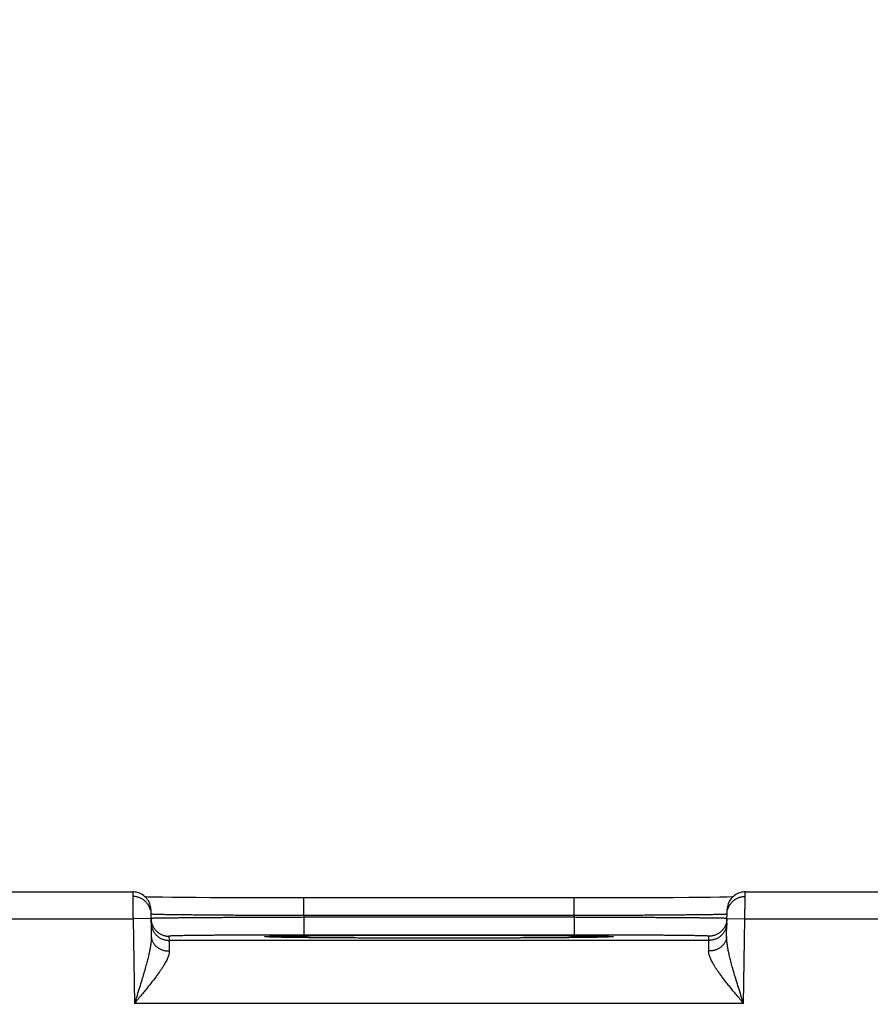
# Model space of a CAD drawing. Header units: inches. Extents: x 0 to 34, y 0 to 22.
# Tile 82 of 120: x 19.4 to 20.3, y 17.5 to 18.6. Entities that reach past the tile are written whole.
import ezdxf

# ---------------------------------------------------------------- set-up
doc = ezdxf.new("R2010")
doc.units = ezdxf.units.IN
doc.header["$LTSCALE"] = 1.87
doc.header["$MEASUREMENT"] = 0
doc.layers.get('0').update_dxf_attribs({"linetype": 'CONTINUOUS'})
doc.layers.add('DIMENSIONS', color=7, linetype='CONTINUOUS')
doc.styles.get("Standard").update_dxf_attribs({"font": 'txt', "width": 0.8})
doc.dimstyles.new('DIMSTYLE_1', dxfattribs={"dimtxt": 0.125, "dimasz": 0.18, "dimexe": 0.18, "dimexo": 0.0625, "dimgap": 0.09, "dimtad": 0, "dimtih": 1, "dimtoh": 1, "dimdec": 3, "dimzin": 4, "dimdsep": 46, "dimtxsty": 'STANDARD', "dimblk": '_FILLED', "dimblk1": '_FILLED', "dimblk2": '_FILLED', "dimcen": 0.09, "dimadec": 0, "dimazin": 0, "dimtp": 0.01, "dimtm": 0.01, "dimtfac": 1, "dimtdec": 3, "dimtofl": 0, "dimtmove": 0, "dimatfit": 3, "dimldrblk": '_FILLED', "dimfxl": 1, "dimtolj": 1, "dimtzin": 4, "dimarcsym": 0})

# ---------------------------------------------------------------- blocks, each defined once
blk = doc.blocks.new('_FILLED')
at = {"color": 0, "linetype": 'BYBLOCK'}
blk.add_solid([(0, 0), (-1, 0.1736), (-1, -0.1736)], dxfattribs=at)
blk = doc.blocks.new('*D7')
at = {"layer": 'DIMENSIONS', "color": 2, "linetype": 'CONTINUOUS'}
for p, q in [((18.9066, 16.3596), (18.9066, 19.2305)), ((25.4066, 16.3596), (25.4066, 19.2305)), ((18.9066, 19.1055), (21.0708, 19.1055)), ((25.4066, 19.1055), (22.5208, 19.1055))]:
    blk.add_line(p, q, dxfattribs=at)
at = {"layer": 'DIMENSIONS', "color": 2, "linetype": 'CONTINUOUS', "xscale": 0.18, "yscale": 0.18, "zscale": 0.18, "rotation": 180}
blk.add_blockref('_FILLED', (18.9066, 19.1055), dxfattribs=at)
at = {"layer": 'DIMENSIONS', "color": 2, "linetype": 'CONTINUOUS', "xscale": 0.18, "yscale": 0.18, "zscale": 0.18}
blk.add_blockref('_FILLED', (25.4066, 19.1055), dxfattribs=at)
at = {"layer": 'DIMENSIONS', "color": 2, "linetype": 'CONTINUOUS', "width": 0.8}
for s, p in [('[', (21.7583, 19.043)), (']', (22.3583, 19.043)), ('6.500', (21.1333, 19.043)), ('165.1', (21.8583, 19.043))]:
    blk.add_text(s, height=0.125, dxfattribs=at).set_placement(p)

msp = doc.modelspace()

# ---------------------------------------------------------------- linework, layer by layer
at = {"color": 7, "linetype": 'CONTINUOUS'}
for p, q in [((19.2331, 17.6052), (19.4821, 17.6052)), ((20.1631, 17.6052), (20.4121, 17.6052)), ((19.4992, 17.5995), (19.496, 17.5996)), ((19.5062, 17.5994), (19.4992, 17.5995)), ((19.5149, 17.5993), (19.5062, 17.5994)), ((19.5259, 17.5991), (19.5149, 17.5993)), ((19.5392, 17.599), (19.5259, 17.5991)), ((19.5525, 17.5989), (19.5392, 17.599)), ((19.5681, 17.5988), (19.5525, 17.5989)), ((19.5863, 17.5987), (19.5681, 17.5988)), ((19.6074, 17.5986), (19.5863, 17.5987)), ((19.6268, 17.5986), (19.6074, 17.5986)), ((19.6485, 17.5985), (19.6268, 17.5986)), ((19.6722, 17.5985), (19.6485, 17.5985)), ((19.6722, 17.5789), (19.6722, 17.5985)), ((19.9873, 17.5985), (19.6722, 17.5985)), ((19.973, 17.5789), (19.973, 17.5985)), ((20.0079, 17.5986), (19.9873, 17.5985)), ((20.0264, 17.5986), (20.0079, 17.5986)), ((20.0483, 17.5987), (20.0264, 17.5986)), ((20.0672, 17.5988), (20.0483, 17.5987)), ((20.0835, 17.5988), (20.0672, 17.5988)), ((20.1005, 17.599), (20.0835, 17.5988)), ((20.1139, 17.5991), (20.1005, 17.599)), ((20.1247, 17.5992), (20.1139, 17.5991)), ((20.135, 17.5993), (20.1247, 17.5992)), ((20.1429, 17.5995), (20.135, 17.5993)), ((20.1492, 17.5996), (20.1429, 17.5995)), ((19.5021, 17.5856), (19.5026, 17.5558)), ((19.6722, 17.5789), (19.6722, 17.577)), ((19.973, 17.5789), (19.6722, 17.5789)), ((19.973, 17.5789), (19.9729, 17.577)), ((20.1425, 17.5558), (20.1431, 17.5856)), ((19.2329, 17.5752), (19.4823, 17.5752)), ((19.5023, 17.5756), (19.4823, 17.5752)), ((19.4823, 17.5752), (19.4839, 17.4813)), ((19.6722, 17.577), (19.6722, 17.5573)), ((19.9729, 17.577), (19.6722, 17.577)), ((19.9729, 17.577), (19.9729, 17.5573)), ((20.1429, 17.5756), (20.1629, 17.5752)), ((20.1612, 17.4813), (20.1629, 17.5752)), ((20.1629, 17.5752), (20.4123, 17.5752)), ((19.5222, 17.556), (19.5223, 17.5513)), ((19.9729, 17.5573), (19.6722, 17.5573)), ((20.1228, 17.5513), (20.1229, 17.556)), ((20.1228, 17.5513), (19.5223, 17.5513)), ((19.6322, 17.5552), (19.6318, 17.5552)), ((19.6327, 17.5551), (19.6322, 17.5552)), ((19.6333, 17.5551), (19.6327, 17.5551)), ((19.6345, 17.5551), (19.6333, 17.5551)), ((19.6359, 17.555), (19.6345, 17.5551)), ((19.6386, 17.5549), (19.6359, 17.555)), ((19.642, 17.5549), (19.6386, 17.5549)), ((19.6474, 17.5547), (19.642, 17.5549)), ((19.6543, 17.5546), (19.6474, 17.5547)), ((19.6627, 17.5545), (19.6543, 17.5546)), ((19.673, 17.5544), (19.6627, 17.5545)), ((19.6853, 17.5543), (19.673, 17.5544)), ((19.7001, 17.5541), (19.6853, 17.5543)), ((19.7183, 17.554), (19.7001, 17.5541)), ((19.7365, 17.5539), (19.7183, 17.554)), ((19.7591, 17.5539), (19.7365, 17.5539)), ((19.7795, 17.5538), (19.7591, 17.5539)), ((19.804, 17.5538), (19.7795, 17.5538)), ((19.8289, 17.5538), (19.804, 17.5538)), ((19.848, 17.5538), (19.8289, 17.5538)), ((19.8708, 17.5538), (19.848, 17.5538)), ((19.8909, 17.5539), (19.8708, 17.5538)), ((19.9127, 17.554), (19.8909, 17.5539)), ((19.9312, 17.5541), (19.9127, 17.554)), ((19.9464, 17.5542), (19.9312, 17.5541)), ((19.9611, 17.5543), (19.9464, 17.5542)), ((19.9731, 17.5544), (19.9611, 17.5543)), ((19.9831, 17.5545), (19.9731, 17.5544)), ((19.9913, 17.5546), (19.9831, 17.5545)), ((19.998, 17.5547), (19.9913, 17.5546)), ((20.0032, 17.5549), (19.998, 17.5547)), ((20.0071, 17.5549), (20.0032, 17.5549)), ((20.0095, 17.555), (20.0071, 17.5549)), ((20.0109, 17.5551), (20.0095, 17.555)), ((20.0118, 17.5551), (20.0109, 17.5551)), ((20.0126, 17.5551), (20.0118, 17.5551)), ((20.013, 17.5552), (20.0126, 17.5551)), ((20.0133, 17.5552), (20.013, 17.5552)), ((20.0136, 17.5552), (20.0133, 17.5552)), ((20.0138, 17.5552), (20.0136, 17.5552)), ((20.1612, 17.4813), (19.4839, 17.4813))]:
    msp.add_line(p, q, dxfattribs=at)
for points in [[(19.5021, 17.5856), (19.502, 17.5872), (19.5017, 17.5889), (19.5014, 17.5905), (19.5008, 17.5921), (19.5002, 17.5937), (19.4994, 17.5952), (19.4985, 17.5966), (19.4975, 17.5979), (19.4964, 17.5992), (19.4952, 17.6003), (19.4939, 17.6014), (19.4925, 17.6023), (19.491, 17.6031), (19.4895, 17.6038), (19.4879, 17.6044), (19.4863, 17.6048), (19.4846, 17.6051), (19.4829, 17.6052), (19.4821, 17.6052)], [(20.1631, 17.6052), (20.1622, 17.6052), (20.1605, 17.6051), (20.1589, 17.6048), (20.1573, 17.6044), (20.1557, 17.6038), (20.1541, 17.6031), (20.1527, 17.6023), (20.1513, 17.6014), (20.15, 17.6003), (20.1487, 17.5992), (20.1476, 17.5979), (20.1466, 17.5966), (20.1457, 17.5952), (20.1449, 17.5937), (20.1443, 17.5921), (20.1438, 17.5905), (20.1434, 17.5889), (20.1432, 17.5872), (20.1431, 17.5856)], [(19.6318, 17.5552), (19.6315, 17.5552), (19.6313, 17.5552), (19.6312, 17.5552), (19.6312, 17.5552), (19.6311, 17.5552), (19.6311, 17.5552), (19.6311, 17.5552)], [(20.014, 17.5552), (20.014, 17.5552), (20.014, 17.5552), (20.0139, 17.5552), (20.0138, 17.5552)]]:
    msp.add_lwpolyline(points, dxfattribs=at)
for points, knots in [([(19.4821, 17.6052), (19.4821, 17.6052), (19.4821, 17.605), (19.4821, 17.6049), (19.4821, 17.6044), (19.4821, 17.6039), (19.4821, 17.6031), (19.4821, 17.6023), (19.4821, 17.6012), (19.4821, 17.6), (19.4821, 17.5987), (19.4821, 17.5972), (19.4821, 17.5957), (19.4821, 17.594), (19.4822, 17.5921), (19.4822, 17.5902), (19.4822, 17.5882), (19.4822, 17.5862), (19.4822, 17.5841), (19.4822, 17.5819), (19.4822, 17.5797), (19.4822, 17.5775), (19.4823, 17.576), (19.4823, 17.5752)], [0, 0, 0, 0, 0.002136, 0.009964, 0.023398, 0.042364, 0.066754, 0.096432, 0.131227, 0.170942, 0.215353, 0.26421, 0.317235, 0.374122, 0.434545, 0.498149, 0.564559, 0.633389, 0.704248, 0.77674, 0.850464, 0.925019, 1, 1, 1, 1]), ([(19.5015, 17.5854), (19.5015, 17.5855), (19.5013, 17.5861), (19.5009, 17.5873), (19.5002, 17.5889), (19.4994, 17.5904), (19.4985, 17.5918), (19.4974, 17.5932), (19.4962, 17.5945), (19.4949, 17.5956), (19.4935, 17.5967), (19.4921, 17.5976), (19.4905, 17.5984), (19.4889, 17.599), (19.4873, 17.5995), (19.4856, 17.5999), (19.4839, 17.6001), (19.4827, 17.6002), (19.4822, 17.6002)], [0, 0, 0, 0, 0.00913, 0.075186, 0.141243, 0.2073, 0.273357, 0.339414, 0.405471, 0.471529, 0.537587, 0.603645, 0.669704, 0.735763, 0.801822, 0.867881, 0.933941, 1, 1, 1, 1]), ([(20.1437, 17.5854), (20.1437, 17.5855), (20.1439, 17.5861), (20.1442, 17.5873), (20.1449, 17.5889), (20.1457, 17.5904), (20.1467, 17.5918), (20.1478, 17.5932), (20.1489, 17.5945), (20.1502, 17.5956), (20.1516, 17.5967), (20.1531, 17.5976), (20.1546, 17.5984), (20.1562, 17.599), (20.1578, 17.5995), (20.1595, 17.5999), (20.1612, 17.6001), (20.1624, 17.6002), (20.163, 17.6002)], [0, 0, 0, 0, 0.009121, 0.075178, 0.141235, 0.207292, 0.27335, 0.339408, 0.405466, 0.471524, 0.537583, 0.603642, 0.669701, 0.735761, 0.80182, 0.86788, 0.93394, 1, 1, 1, 1]), ([(20.1629, 17.5752), (20.1629, 17.576), (20.1629, 17.5775), (20.1629, 17.5797), (20.1629, 17.5819), (20.1629, 17.5841), (20.1629, 17.5862), (20.163, 17.5882), (20.163, 17.5902), (20.163, 17.5921), (20.163, 17.594), (20.163, 17.5957), (20.163, 17.5972), (20.163, 17.5987), (20.163, 17.6), (20.163, 17.6012), (20.163, 17.6023), (20.163, 17.6031), (20.163, 17.6039), (20.1631, 17.6044), (20.1631, 17.6049), (20.1631, 17.605), (20.1631, 17.6052), (20.1631, 17.6052)], [0, 0, 0, 0, 0.075034, 0.149641, 0.223416, 0.295959, 0.366868, 0.435746, 0.502203, 0.565852, 0.626317, 0.683245, 0.736306, 0.785198, 0.82964, 0.869383, 0.904202, 0.933901, 0.958309, 0.977287, 0.990731, 0.998565, 1, 1, 1, 1]), ([(19.6722, 17.5789), (19.6694, 17.5789), (19.6638, 17.5789), (19.6555, 17.5789), (19.6472, 17.5789), (19.639, 17.579), (19.6309, 17.579), (19.6228, 17.579), (19.6149, 17.5791), (19.6071, 17.5791), (19.5995, 17.5792), (19.5921, 17.5792), (19.5848, 17.5792), (19.5778, 17.5793), (19.571, 17.5793), (19.5644, 17.5794), (19.5581, 17.5795), (19.5521, 17.5795), (19.5463, 17.5796), (19.5409, 17.5796), (19.5358, 17.5797), (19.531, 17.5797), (19.5265, 17.5798), (19.5224, 17.5799), (19.5186, 17.5799), (19.5153, 17.58), (19.5123, 17.5801), (19.5096, 17.5801), (19.5074, 17.5802), (19.5056, 17.5803), (19.5042, 17.5803), (19.5031, 17.5804), (19.5026, 17.5805), (19.5024, 17.5805)], [0, 0, 0, 0, 0.049155, 0.098194, 0.146994, 0.195435, 0.2434, 0.290773, 0.33744, 0.383287, 0.428202, 0.472078, 0.514808, 0.556292, 0.596432, 0.635133, 0.672305, 0.707859, 0.741713, 0.773786, 0.804002, 0.832287, 0.858575, 0.8828, 0.904905, 0.924833, 0.942537, 0.957972, 0.971101, 0.98189, 0.990314, 0.996355, 1, 1, 1, 1]), ([(20.1428, 17.5805), (20.1425, 17.5805), (20.1421, 17.5804), (20.141, 17.5803), (20.1396, 17.5803), (20.1377, 17.5802), (20.1355, 17.5801), (20.1329, 17.5801), (20.1299, 17.58), (20.1265, 17.5799), (20.1228, 17.5799), (20.1187, 17.5798), (20.1142, 17.5797), (20.1094, 17.5797), (20.1043, 17.5796), (20.0988, 17.5796), (20.0931, 17.5795), (20.0871, 17.5795), (20.0808, 17.5794), (20.0742, 17.5793), (20.0674, 17.5793), (20.0603, 17.5792), (20.0531, 17.5792), (20.0456, 17.5792), (20.038, 17.5791), (20.0302, 17.5791), (20.0223, 17.579), (20.0143, 17.579), (20.0061, 17.579), (19.9979, 17.5789), (19.9896, 17.5789), (19.9813, 17.5789), (19.9758, 17.5789), (19.973, 17.5789)], [0, 0, 0, 0, 0.003645, 0.009684, 0.018107, 0.028894, 0.042018, 0.057449, 0.075148, 0.09507, 0.117167, 0.141384, 0.167662, 0.195939, 0.226145, 0.25821, 0.292059, 0.32761, 0.364782, 0.403486, 0.443631, 0.485122, 0.527861, 0.571744, 0.616667, 0.662522, 0.709196, 0.756577, 0.804549, 0.852996, 0.9018, 0.950843, 1, 1, 1, 1]), ([(19.5023, 17.5756), (19.5023, 17.575), (19.5023, 17.5739), (19.5026, 17.5724), (19.5028, 17.5715), (19.5029, 17.5711)], [0, 0, 0, 0, 0.363067, 0.744925, 1, 1, 1, 1]), ([(19.5023, 17.571), (19.5023, 17.5704), (19.5024, 17.5692), (19.5027, 17.5675), (19.5031, 17.5659), (19.5036, 17.5642), (19.5043, 17.5626), (19.5051, 17.5611), (19.5061, 17.5597), (19.5071, 17.5583), (19.5083, 17.557), (19.5096, 17.5559), (19.511, 17.5548), (19.5124, 17.5539), (19.514, 17.5531), (19.5156, 17.5525), (19.5172, 17.552), (19.5189, 17.5516), (19.5206, 17.5514), (19.5218, 17.5513), (19.5223, 17.5513)], [0, 0, 0, 0, 0.055555, 0.111109, 0.166664, 0.222218, 0.277773, 0.333328, 0.388883, 0.444439, 0.499994, 0.55555, 0.611106, 0.666662, 0.722218, 0.777774, 0.83333, 0.888887, 0.944443, 1, 1, 1, 1]), ([(19.6722, 17.577), (19.6694, 17.5769), (19.6639, 17.5769), (19.6555, 17.5769), (19.6473, 17.5769), (19.6391, 17.5769), (19.6309, 17.5768), (19.6229, 17.5768), (19.615, 17.5768), (19.6072, 17.5767), (19.5996, 17.5767), (19.5921, 17.5767), (19.5849, 17.5766), (19.5778, 17.5766), (19.571, 17.5766), (19.5645, 17.5765), (19.5582, 17.5765), (19.5521, 17.5764), (19.5464, 17.5764), (19.5409, 17.5763), (19.5358, 17.5763), (19.531, 17.5762), (19.5266, 17.5762), (19.5225, 17.5761), (19.5187, 17.5761), (19.5153, 17.576), (19.5123, 17.576), (19.5097, 17.5759), (19.5075, 17.5759), (19.5056, 17.5759), (19.5043, 17.5758), (19.5031, 17.5758), (19.5027, 17.5757), (19.5025, 17.5757)], [0, 0, 0, 0, 0.049161, 0.098206, 0.147009, 0.195448, 0.243408, 0.290777, 0.337442, 0.383293, 0.428217, 0.472101, 0.514839, 0.556327, 0.59647, 0.635176, 0.672353, 0.707914, 0.741774, 0.773851, 0.80407, 0.832357, 0.858646, 0.882873, 0.904978, 0.924906, 0.942606, 0.958034, 0.971153, 0.981932, 0.990346, 0.996373, 1, 1, 1, 1]), ([(19.5029, 17.5711), (19.5029, 17.5709), (19.5031, 17.5702), (19.5035, 17.5689), (19.5042, 17.5673), (19.505, 17.5658), (19.506, 17.5643), (19.507, 17.563), (19.5082, 17.5617), (19.5095, 17.5606), (19.5109, 17.5595), (19.5123, 17.5586), (19.5139, 17.5578), (19.5155, 17.5572), (19.5171, 17.5566), (19.5188, 17.5563), (19.5205, 17.556), (19.5217, 17.556), (19.5222, 17.556)], [0, 0, 0, 0, 0.021655, 0.086877, 0.152099, 0.217321, 0.282543, 0.347765, 0.412988, 0.478211, 0.543434, 0.608657, 0.673881, 0.739105, 0.804328, 0.869552, 0.934776, 1, 1, 1, 1]), ([(20.1427, 17.5757), (20.1424, 17.5757), (20.142, 17.5758), (20.1409, 17.5758), (20.1395, 17.5759), (20.1377, 17.5759), (20.1354, 17.5759), (20.1328, 17.576), (20.1298, 17.576), (20.1264, 17.5761), (20.1227, 17.5761), (20.1186, 17.5762), (20.1141, 17.5762), (20.1093, 17.5763), (20.1042, 17.5763), (20.0988, 17.5764), (20.093, 17.5764), (20.087, 17.5765), (20.0807, 17.5765), (20.0741, 17.5766), (20.0673, 17.5766), (20.0603, 17.5766), (20.053, 17.5767), (20.0456, 17.5767), (20.038, 17.5767), (20.0302, 17.5768), (20.0223, 17.5768), (20.0142, 17.5768), (20.0061, 17.5769), (19.9979, 17.5769), (19.9896, 17.5769), (19.9813, 17.5769), (19.9757, 17.5769), (19.9729, 17.577)], [0, 0, 0, 0, 0.003627, 0.009653, 0.018064, 0.028841, 0.041957, 0.057381, 0.075076, 0.094998, 0.117096, 0.141315, 0.167595, 0.195872, 0.226081, 0.258151, 0.292005, 0.327564, 0.364742, 0.403451, 0.4436, 0.485095, 0.52784, 0.571732, 0.616662, 0.66252, 0.709192, 0.756569, 0.804536, 0.852981, 0.901789, 0.950837, 1, 1, 1, 1]), ([(20.1428, 17.571), (20.1428, 17.5704), (20.1427, 17.5692), (20.1425, 17.5675), (20.1421, 17.5659), (20.1415, 17.5642), (20.1408, 17.5626), (20.14, 17.5611), (20.1391, 17.5597), (20.138, 17.5583), (20.1368, 17.557), (20.1356, 17.5559), (20.1342, 17.5548), (20.1327, 17.5539), (20.1312, 17.5531), (20.1296, 17.5525), (20.1279, 17.552), (20.1262, 17.5516), (20.1245, 17.5514), (20.1234, 17.5513), (20.1228, 17.5513)], [0, 0, 0, 0, 0.055555, 0.111109, 0.166664, 0.222218, 0.277773, 0.333328, 0.388883, 0.444439, 0.499994, 0.55555, 0.611106, 0.666662, 0.722218, 0.777774, 0.83333, 0.888887, 0.944443, 1, 1, 1, 1]), ([(20.1423, 17.5711), (20.1422, 17.5709), (20.142, 17.5702), (20.1416, 17.5689), (20.1409, 17.5673), (20.1401, 17.5658), (20.1392, 17.5643), (20.1381, 17.563), (20.1369, 17.5617), (20.1356, 17.5606), (20.1343, 17.5595), (20.1328, 17.5586), (20.1313, 17.5578), (20.1297, 17.5572), (20.128, 17.5566), (20.1263, 17.5563), (20.1246, 17.556), (20.1235, 17.556), (20.1229, 17.556)], [0, 0, 0, 0, 0.021655, 0.086877, 0.152099, 0.217321, 0.282543, 0.347765, 0.412988, 0.478211, 0.543434, 0.608657, 0.673881, 0.739105, 0.804328, 0.869552, 0.934776, 1, 1, 1, 1]), ([(20.1429, 17.5756), (20.1429, 17.575), (20.1428, 17.5739), (20.1426, 17.5724), (20.1424, 17.5715), (20.1423, 17.5711)], [0, 0, 0, 0, 0.363067, 0.744925, 1, 1, 1, 1]), ([(19.6722, 17.5573), (19.6697, 17.5573), (19.6647, 17.5573), (19.6571, 17.5573), (19.6496, 17.5573), (19.6422, 17.5573), (19.6348, 17.5573), (19.6274, 17.5572), (19.6202, 17.5572), (19.6132, 17.5572), (19.6063, 17.5572), (19.5995, 17.5571), (19.593, 17.5571), (19.5866, 17.5571), (19.5805, 17.557), (19.5746, 17.557), (19.569, 17.5569), (19.5636, 17.5569), (19.5585, 17.5568), (19.5537, 17.5568), (19.5492, 17.5567), (19.545, 17.5567), (19.5412, 17.5566), (19.5377, 17.5566), (19.5345, 17.5565), (19.5317, 17.5565), (19.5292, 17.5564), (19.5271, 17.5563), (19.5254, 17.5563), (19.5241, 17.5562), (19.5231, 17.5562), (19.5226, 17.5561), (19.5222, 17.5561), (19.5222, 17.556)], [0, 0, 0, 0, 0.050196, 0.100459, 0.150615, 0.200489, 0.249914, 0.298725, 0.34676, 0.393873, 0.439958, 0.484911, 0.528627, 0.570994, 0.611897, 0.651221, 0.688861, 0.724727, 0.758733, 0.790789, 0.82081, 0.848717, 0.874433, 0.897889, 0.919039, 0.937836, 0.954228, 0.968161, 0.979594, 0.988498, 0.994852, 0.998667, 1, 1, 1, 1]), ([(19.6311, 17.5552), (19.6308, 17.5552), (19.6302, 17.5552), (19.6296, 17.5554), (19.6289, 17.5553), (19.6289, 17.5556), (19.6296, 17.5555), (19.6304, 17.5557), (19.6318, 17.5557), (19.6336, 17.5558), (19.6358, 17.5559), (19.6385, 17.556), (19.6416, 17.5561), (19.6451, 17.5561), (19.649, 17.5562), (19.6534, 17.5563), (19.6581, 17.5564), (19.6633, 17.5564), (19.6687, 17.5565), (19.6746, 17.5565), (19.6808, 17.5566), (19.6873, 17.5567), (19.6942, 17.5567), (19.7013, 17.5568), (19.7088, 17.5568), (19.7165, 17.5569), (19.7244, 17.5569), (19.7326, 17.557), (19.741, 17.557), (19.7495, 17.557), (19.7583, 17.5571), (19.7672, 17.5571), (19.7762, 17.5571), (19.7854, 17.5571), (19.7946, 17.5571), (19.8039, 17.5571), (19.8132, 17.5571), (19.8195, 17.5571), (19.8226, 17.5571)], [0, 0, 0, 0, 0.004239, 0.008863, 0.011207, 0.011624, 0.01397, 0.018596, 0.025505, 0.034687, 0.04612, 0.059776, 0.075625, 0.093632, 0.113753, 0.13594, 0.160145, 0.186312, 0.214376, 0.244274, 0.275939, 0.309296, 0.344265, 0.38077, 0.418724, 0.458039, 0.498623, 0.540383, 0.58322, 0.627036, 0.671729, 0.717192, 0.763312, 0.809991, 0.857131, 0.904611, 0.952284, 1, 1, 1, 1]), ([(19.8226, 17.5571), (19.8257, 17.5571), (19.8319, 17.5571), (19.8413, 17.5571), (19.8505, 17.5571), (19.8598, 17.5571), (19.8689, 17.5571), (19.8779, 17.5571), (19.8868, 17.5571), (19.8956, 17.557), (19.9042, 17.557), (19.9126, 17.557), (19.9207, 17.5569), (19.9287, 17.5569), (19.9364, 17.5568), (19.9438, 17.5568), (19.951, 17.5567), (19.9578, 17.5567), (19.9643, 17.5566), (19.9705, 17.5565), (19.9764, 17.5565), (19.9819, 17.5564), (19.987, 17.5564), (19.9918, 17.5563), (19.9961, 17.5562), (20, 17.5561), (20.0036, 17.5561), (20.0067, 17.556), (20.0093, 17.5559), (20.0116, 17.5558), (20.0133, 17.5557), (20.0148, 17.5557), (20.0155, 17.5555), (20.0162, 17.5556), (20.0162, 17.5553), (20.0155, 17.5554), (20.0149, 17.5552), (20.0143, 17.5552), (20.0141, 17.5552)], [0, 0, 0, 0, 0.047722, 0.095398, 0.142881, 0.190021, 0.2367, 0.282823, 0.328286, 0.37298, 0.416797, 0.459635, 0.501395, 0.541981, 0.581296, 0.61925, 0.655756, 0.690726, 0.724082, 0.755747, 0.785645, 0.813708, 0.839873, 0.864078, 0.886264, 0.906383, 0.924389, 0.940237, 0.953891, 0.965322, 0.974504, 0.981411, 0.986035, 0.98838, 0.988796, 0.991143, 0.995769, 1, 1, 1, 1]), ([(20.1229, 17.556), (20.1229, 17.5561), (20.1225, 17.5561), (20.1221, 17.5562), (20.121, 17.5562), (20.1197, 17.5563), (20.118, 17.5563), (20.1159, 17.5564), (20.1135, 17.5565), (20.1107, 17.5565), (20.1075, 17.5566), (20.104, 17.5566), (20.1001, 17.5567), (20.0959, 17.5567), (20.0914, 17.5568), (20.0866, 17.5568), (20.0815, 17.5569), (20.0762, 17.5569), (20.0705, 17.557), (20.0646, 17.557), (20.0585, 17.5571), (20.0522, 17.5571), (20.0456, 17.5571), (20.0389, 17.5572), (20.032, 17.5572), (20.0249, 17.5572), (20.0177, 17.5572), (20.0104, 17.5573), (20.003, 17.5573), (19.9955, 17.5573), (19.988, 17.5573), (19.9805, 17.5573), (19.9754, 17.5573), (19.9729, 17.5573)], [0, 0, 0, 0, 0.001333, 0.005148, 0.011501, 0.020403, 0.031834, 0.045765, 0.062155, 0.08095, 0.102099, 0.125554, 0.151269, 0.179175, 0.209195, 0.24125, 0.275254, 0.31112, 0.348759, 0.388082, 0.428984, 0.471351, 0.515065, 0.560017, 0.606102, 0.653216, 0.701252, 0.750067, 0.799497, 0.849375, 0.899535, 0.949802, 1, 1, 1, 1]), ([(19.5026, 17.5558), (19.5026, 17.555), (19.5026, 17.5532), (19.5024, 17.5503), (19.502, 17.5469), (19.5014, 17.5431), (19.5005, 17.5387), (19.4994, 17.5336), (19.4979, 17.5279), (19.4962, 17.5215), (19.4942, 17.5145), (19.4919, 17.5068), (19.4894, 17.4986), (19.4867, 17.4901), (19.4848, 17.4843), (19.4839, 17.4813)], [0, 0, 0, 0, 0.032315, 0.0697, 0.113096, 0.163475, 0.221707, 0.288581, 0.364768, 0.450638, 0.546107, 0.650507, 0.76248, 0.879808, 1, 1, 1, 1]), ([(19.5026, 17.5558), (19.5026, 17.5553), (19.5027, 17.5544), (19.5029, 17.5529), (19.5033, 17.5515), (19.5039, 17.5502), (19.5045, 17.5489), (19.5054, 17.5476), (19.5063, 17.5464), (19.5074, 17.5453), (19.5086, 17.5442), (19.5098, 17.5433), (19.5112, 17.5424), (19.5127, 17.5416), (19.5142, 17.541), (19.5158, 17.5404), (19.5175, 17.54), (19.5192, 17.5397), (19.5209, 17.5396), (19.522, 17.5395), (19.5226, 17.5395)], [0, 0, 0, 0, 0.0504, 0.100966, 0.151859, 0.203227, 0.255199, 0.307883, 0.36136, 0.415686, 0.47089, 0.526974, 0.583912, 0.641657, 0.70014, 0.75927, 0.818944, 0.879044, 0.939441, 1, 1, 1, 1]), ([(19.5223, 17.5513), (19.5223, 17.5513), (19.5223, 17.5511), (19.5223, 17.5507), (19.5224, 17.5501), (19.5224, 17.5492), (19.5224, 17.5481), (19.5224, 17.5468), (19.5225, 17.5453), (19.5225, 17.5436), (19.5225, 17.5416), (19.5226, 17.5402), (19.5226, 17.5395)], [0, 0, 0, 0, 0.012979, 0.045878, 0.0986, 0.170979, 0.262779, 0.373688, 0.503334, 0.651281, 0.817031, 1, 1, 1, 1]), ([(19.8226, 17.5538), (19.8195, 17.5538), (19.8132, 17.5538), (19.8039, 17.5538), (19.7946, 17.5538), (19.7854, 17.5538), (19.7762, 17.5538), (19.7672, 17.5538), (19.7583, 17.5539), (19.7495, 17.5539), (19.741, 17.5539), (19.7326, 17.554), (19.7244, 17.554), (19.7165, 17.554), (19.7088, 17.5541), (19.7013, 17.5541), (19.6942, 17.5542), (19.6873, 17.5542), (19.6808, 17.5543), (19.6746, 17.5544), (19.6687, 17.5544), (19.6633, 17.5545), (19.6581, 17.5546), (19.6534, 17.5546), (19.649, 17.5547), (19.6451, 17.5548), (19.6416, 17.5549), (19.6385, 17.5549), (19.6358, 17.555), (19.6336, 17.5551), (19.6322, 17.5552), (19.6316, 17.5552)], [0, 0, 0, 0, 0.04897, 0.097894, 0.146618, 0.194992, 0.242893, 0.290222, 0.336875, 0.382738, 0.427701, 0.47166, 0.514512, 0.55616, 0.596504, 0.635451, 0.672912, 0.708797, 0.743026, 0.775519, 0.8062, 0.834997, 0.861846, 0.886685, 0.909451, 0.930096, 0.948574, 0.964837, 0.978848, 0.990578, 1, 1, 1, 1]), ([(20.0135, 17.5552), (20.0129, 17.5552), (20.0116, 17.5551), (20.0093, 17.555), (20.0067, 17.5549), (20.0036, 17.5549), (20, 17.5548), (19.9961, 17.5547), (19.9917, 17.5546), (19.987, 17.5546), (19.9819, 17.5545), (19.9764, 17.5544), (19.9705, 17.5544), (19.9643, 17.5543), (19.9578, 17.5542), (19.951, 17.5542), (19.9438, 17.5541), (19.9364, 17.5541), (19.9287, 17.554), (19.9207, 17.554), (19.9126, 17.554), (19.9042, 17.5539), (19.8956, 17.5539), (19.8868, 17.5539), (19.8779, 17.5538), (19.8689, 17.5538), (19.8598, 17.5538), (19.8505, 17.5538), (19.8412, 17.5538), (19.8319, 17.5538), (19.8257, 17.5538), (19.8226, 17.5538)], [0, 0, 0, 0, 0.009423, 0.021155, 0.035168, 0.051432, 0.069911, 0.090558, 0.113326, 0.138165, 0.165016, 0.193815, 0.224495, 0.25699, 0.291219, 0.327104, 0.364564, 0.403512, 0.443855, 0.485502, 0.528354, 0.572312, 0.617275, 0.663138, 0.70979, 0.757118, 0.805018, 0.853393, 0.902115, 0.951035, 1, 1, 1, 1]), ([(20.1425, 17.5558), (20.1425, 17.5553), (20.1425, 17.5544), (20.1422, 17.5529), (20.1418, 17.5515), (20.1413, 17.5502), (20.1406, 17.5489), (20.1398, 17.5476), (20.1388, 17.5464), (20.1378, 17.5453), (20.1366, 17.5442), (20.1353, 17.5433), (20.1339, 17.5424), (20.1325, 17.5416), (20.1309, 17.541), (20.1293, 17.5404), (20.1277, 17.54), (20.126, 17.5397), (20.1243, 17.5396), (20.1231, 17.5395), (20.1225, 17.5395)], [0, 0, 0, 0, 0.050399, 0.100965, 0.151857, 0.203225, 0.255196, 0.307879, 0.361356, 0.415682, 0.470886, 0.52697, 0.583908, 0.641654, 0.700136, 0.759267, 0.818942, 0.879042, 0.93944, 1, 1, 1, 1]), ([(20.1225, 17.5395), (20.1226, 17.5402), (20.1226, 17.5416), (20.1226, 17.5436), (20.1227, 17.5453), (20.1227, 17.5468), (20.1227, 17.5481), (20.1228, 17.5492), (20.1228, 17.5501), (20.1228, 17.5507), (20.1228, 17.5511), (20.1228, 17.5513), (20.1228, 17.5513)], [0, 0, 0, 0, 0.182968, 0.348714, 0.496657, 0.626301, 0.737211, 0.829012, 0.901395, 0.954119, 0.98702, 1, 1, 1, 1]), ([(20.1612, 17.4813), (20.1603, 17.4843), (20.1585, 17.4901), (20.1558, 17.4986), (20.1532, 17.5068), (20.1509, 17.5145), (20.1489, 17.5215), (20.1472, 17.5279), (20.1458, 17.5336), (20.1446, 17.5387), (20.1438, 17.5431), (20.1432, 17.5469), (20.1428, 17.5503), (20.1426, 17.5532), (20.1425, 17.555), (20.1425, 17.5558)], [0, 0, 0, 0, 0.120192, 0.23752, 0.349493, 0.453894, 0.549363, 0.635232, 0.71142, 0.778294, 0.836525, 0.886905, 0.9303, 0.967686, 1, 1, 1, 1]), ([(19.5226, 17.5395), (19.5226, 17.5391), (19.5226, 17.5381), (19.5224, 17.5366), (19.522, 17.535), (19.5214, 17.5333), (19.5206, 17.5313), (19.5197, 17.5292), (19.5185, 17.5269), (19.517, 17.5243), (19.5153, 17.5216), (19.5133, 17.5186), (19.511, 17.5153), (19.5085, 17.5118), (19.5056, 17.508), (19.5025, 17.504), (19.4991, 17.4998), (19.4955, 17.4953), (19.4918, 17.4908), (19.4879, 17.4861), (19.4852, 17.4829), (19.4839, 17.4813)], [0, 0, 0, 0, 0.01906, 0.040031, 0.063355, 0.089459, 0.11876, 0.151648, 0.188528, 0.229777, 0.275735, 0.32671, 0.382912, 0.444483, 0.511386, 0.583456, 0.660295, 0.741314, 0.825601, 0.912158, 1, 1, 1, 1]), ([(20.1612, 17.4813), (20.1599, 17.4829), (20.1573, 17.4861), (20.1534, 17.4908), (20.1496, 17.4953), (20.146, 17.4998), (20.1426, 17.504), (20.1395, 17.508), (20.1367, 17.5118), (20.1341, 17.5153), (20.1318, 17.5186), (20.1298, 17.5216), (20.1281, 17.5243), (20.1267, 17.5269), (20.1255, 17.5292), (20.1245, 17.5313), (20.1237, 17.5333), (20.1232, 17.535), (20.1228, 17.5366), (20.1226, 17.5381), (20.1225, 17.5391), (20.1225, 17.5395)], [0, 0, 0, 0, 0.087842, 0.174399, 0.258686, 0.339705, 0.416543, 0.488614, 0.555517, 0.617088, 0.67329, 0.724265, 0.770223, 0.811472, 0.848352, 0.88124, 0.910541, 0.936645, 0.959969, 0.98094, 1, 1, 1, 1])]:
    msp.add_open_spline(points, degree=3, knots=knots, dxfattribs=at)
for points in [[(19.5024, 17.5805), (19.5023, 17.5805), (19.5022, 17.5805), (19.5022, 17.5805)], [(20.143, 17.5805), (20.143, 17.5805), (20.1429, 17.5805), (20.1428, 17.5805)], [(19.5025, 17.5757), (19.5024, 17.5757), (19.5023, 17.5757), (19.5023, 17.5756)], [(20.1429, 17.5756), (20.1429, 17.5757), (20.1428, 17.5757), (20.1427, 17.5757)], [(19.6316, 17.5552), (19.6314, 17.5552), (19.6313, 17.5552), (19.6311, 17.5552)], [(20.0141, 17.5552), (20.0139, 17.5552), (20.0137, 17.5552), (20.0135, 17.5552)]]:
    msp.add_open_spline(points, degree=3, dxfattribs=at)

# ---------------------------------------------------------------- dimensions: what is measured, and where the dimension line sits
at = {"layer": 'DIMENSIONS', "color": 2, "linetype": 'CONTINUOUS'}
dim = msp.add_linear_dim(base=(18.9066, 19.1055), p1=(25.4066, 16.3596), p2=(18.9066, 16.3596), angle=180, dimstyle='DIMSTYLE_1', dxfattribs=at)
dim.commit()
dim.dimension.update_dxf_attribs({"geometry": '*D7', "text_midpoint": (21.7958, 19.1055), "dimtype": 160})

doc.saveas('drawing.dxf')
